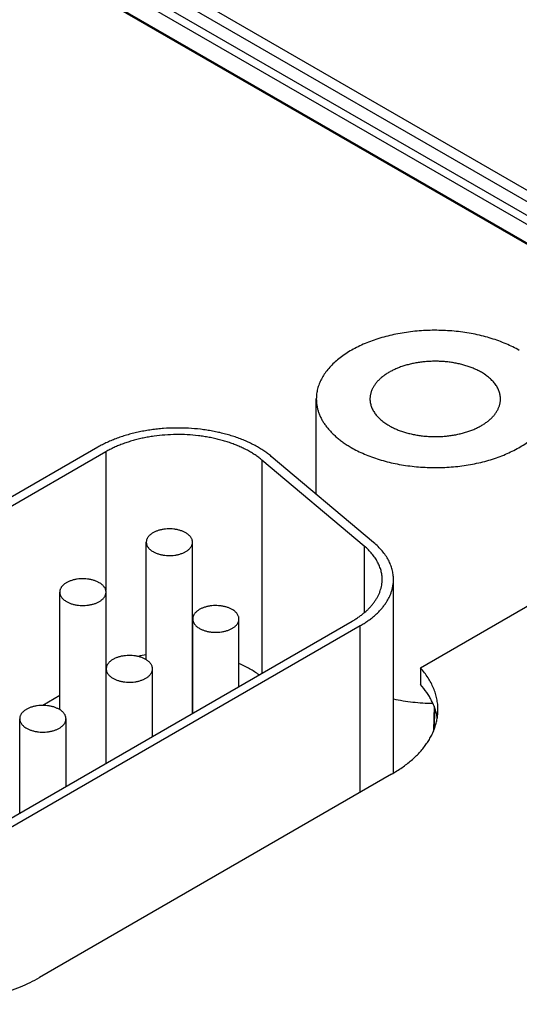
# Model space of a CAD drawing. Header units: inches. Extents: x 0 to 34, y 0 to 22.
# Tile 105 of 118: x 31.021 to 31.463, y 13.773 to 14.643. Entities that reach past the tile are written whole.
import ezdxf

# ---------------------------------------------------------------- set-up
doc = ezdxf.new("R2010")
doc.units = ezdxf.units.IN
doc.header["$LTSCALE"] = 1.87
doc.header["$MEASUREMENT"] = 0
doc.layers.get('0').update_dxf_attribs({"linetype": 'CONTINUOUS'})

msp = doc.modelspace()

# ---------------------------------------------------------------- linework, layer by layer
at = {"color": 7, "linetype": 'CONTINUOUS'}
for p, q in [((32.24163, 14.03607), (30.38412, 15.10857)), ((32.25663, 14.03756), (30.39912, 15.11006)), ((30.43673, 15.06607), (32.23051, 14.03037)), ((30.43325, 15.06011), (32.22703, 14.02441)), ((32.21423, 14.01416), (30.42496, 15.04726)), ((30.43301, 15.04376), (32.22679, 14.00805)), ((31.28337, 14.22357), (31.28337, 14.30776)), ((31.09046, 14.26518), (30.73805, 14.0617)), ((31.09753, 14.2611), (30.74512, 14.05762)), ((31.09753, 14.2611), (31.09753, 14.13853)), ((31.33397, 14.18098), (31.24363, 14.25701)), ((31.32572, 14.17771), (31.23538, 14.25375)), ((31.23538, 14.25375), (31.23538, 14.06551)), ((31.13321, 14.07737), (31.13321, 14.1812)), ((31.17401, 14.03008), (31.17401, 14.1812)), ((31.32572, 14.17771), (31.32572, 14.11893)), ((31.35151, 13.97726), (31.35151, 14.14832)), ((31.0568, 14.0333), (31.0568, 14.13711)), ((31.09768, 13.98601), (31.09768, 14.13711)), ((31.37527, 14.07025), (31.47356, 14.127)), ((31.00408, 13.93197), (31.31515, 14.11157)), ((31.01116, 13.92788), (31.32222, 14.10749)), ((31.17418, 14.03018), (31.17418, 14.11343)), ((31.21506, 14.05378), (31.21506, 14.11343)), ((31.32222, 13.96031), (31.32222, 14.10749)), ((31.17418, 14.0839), (31.17401, 14.08391)), ((31.09779, 14.06937), (31.09768, 14.06931)), ((31.09781, 13.98608), (31.09781, 14.06934)), ((31.13869, 14.00969), (31.13869, 14.06934)), ((31.37527, 14.07025), (31.37527, 14.05556)), ((31.0568, 14.04571), (31.04179, 14.03704)), ((31.38732, 14.0364), (31.38678, 14.01499)), ((31.38763, 14.01632), (31.38808, 14.03436)), ((31.02144, 13.94199), (31.02144, 14.02524)), ((31.06232, 13.96559), (31.06232, 14.02524)), ((31.34986, 13.97627), (31.03879, 13.79666))]:
    msp.add_line(p, q, dxfattribs=at)
for centre, radius, start, end in [((31.15871, 13.9466), 0.13765, 100.68028, 103.80221), ((31.39014, 14.01491), 0.00336, 178.57231, 190.38756)]:
    msp.add_arc(centre, radius, start, end, dxfattribs=at)
for points, knots in [([(31.46261, 14.35063), (31.46076, 14.3517), (31.45691, 14.35376), (31.45088, 14.35654), (31.4445, 14.35906), (31.43783, 14.3613), (31.43088, 14.36326), (31.42371, 14.36491), (31.41635, 14.36625), (31.40883, 14.36728), (31.40121, 14.36799), (31.39351, 14.36837), (31.38579, 14.36843), (31.37808, 14.36815), (31.37043, 14.36755), (31.36288, 14.36663), (31.35546, 14.36539), (31.34822, 14.36384), (31.34119, 14.36199), (31.33442, 14.35984), (31.32795, 14.35741), (31.32179, 14.35472), (31.316, 14.35177), (31.3106, 14.34858), (31.30561, 14.34517), (31.30107, 14.34155), (31.29701, 14.33776), (31.29343, 14.33379), (31.29037, 14.32968), (31.28824, 14.32613), (31.28682, 14.32324), (31.2859, 14.32107), (31.28512, 14.31888), (31.28448, 14.31667), (31.28398, 14.31446), (31.28363, 14.31223), (31.28341, 14.31), (31.28337, 14.30851), (31.28337, 14.30776)], [0, 0, 0, 0, 0.030664, 0.062385, 0.095097, 0.128718, 0.163154, 0.198301, 0.234044, 0.270264, 0.306835, 0.343626, 0.380507, 0.417343, 0.454002, 0.490353, 0.526269, 0.561627, 0.596312, 0.630216, 0.663241, 0.695301, 0.726323, 0.756253, 0.785052, 0.812704, 0.839219, 0.864632, 0.88901, 0.91245, 0.923863, 0.935095, 0.946167, 0.957102, 0.967926, 0.978665, 0.989347, 1, 1, 1, 1]), ([(31.42912, 14.33129), (31.4281, 14.33188), (31.42599, 14.33301), (31.42267, 14.33454), (31.41918, 14.33592), (31.41551, 14.33715), (31.4117, 14.33822), (31.40776, 14.33913), (31.40372, 14.33987), (31.3996, 14.34043), (31.39541, 14.34082), (31.39119, 14.34103), (31.38695, 14.34106), (31.38272, 14.34091), (31.37852, 14.34058), (31.37438, 14.34007), (31.3703, 14.33939), (31.36633, 14.33854), (31.36248, 14.33752), (31.35876, 14.33635), (31.35521, 14.33501), (31.35183, 14.33353), (31.34865, 14.33191), (31.34568, 14.33016), (31.34295, 14.32829), (31.34046, 14.32631), (31.33858, 14.32455), (31.33721, 14.3231), (31.33597, 14.32165), (31.33458, 14.31979), (31.33319, 14.31747), (31.33228, 14.31548), (31.3317, 14.31386), (31.33135, 14.31265), (31.33108, 14.31144), (31.33088, 14.31022), (31.33076, 14.30899), (31.33074, 14.30817), (31.33074, 14.30776)], [0, 0, 0, 0, 0.030664, 0.062385, 0.095097, 0.128718, 0.163154, 0.198301, 0.234045, 0.270265, 0.306836, 0.343627, 0.380508, 0.417344, 0.454003, 0.490354, 0.52627, 0.561629, 0.596314, 0.630218, 0.663243, 0.695302, 0.726325, 0.756255, 0.785054, 0.812706, 0.839221, 0.852065, 0.864641, 0.889018, 0.912459, 0.935095, 0.946167, 0.957102, 0.967926, 0.978665, 0.989347, 1, 1, 1, 1]), ([(31.44599, 14.30776), (31.44599, 14.30831), (31.44595, 14.3094), (31.44574, 14.31103), (31.44539, 14.31266), (31.44491, 14.31427), (31.44428, 14.31587), (31.44353, 14.31744), (31.44264, 14.319), (31.44161, 14.32052), (31.44047, 14.32202), (31.43874, 14.32399), (31.43679, 14.32586), (31.43465, 14.32761), (31.4323, 14.32935), (31.43042, 14.33054), (31.42912, 14.33129)], [0, 0, 0, 0, 0.053903, 0.108064, 0.162735, 0.218157, 0.274554, 0.332128, 0.39106, 0.451505, 0.513593, 0.577429, 0.710592, 0.780061, 0.851464, 1, 1, 1, 1]), ([(31.28337, 14.30776), (31.28337, 14.30677), (31.28345, 14.30478), (31.28383, 14.30181), (31.28447, 14.29884), (31.28535, 14.29591), (31.28649, 14.293), (31.28786, 14.29012), (31.28949, 14.2873), (31.29135, 14.28452), (31.29344, 14.2818), (31.29576, 14.27914), (31.29831, 14.27655), (31.30107, 14.27403), (31.30404, 14.2716), (31.30721, 14.26926), (31.31058, 14.26701), (31.31292, 14.26559), (31.31412, 14.2649)], [0, 0, 0, 0, 0.053898, 0.108054, 0.16272, 0.218138, 0.274529, 0.332098, 0.391025, 0.451465, 0.513548, 0.577378, 0.643037, 0.71058, 0.780043, 0.85144, 0.924766, 1, 1, 1, 1]), ([(31.31412, 14.2649), (31.31598, 14.26382), (31.31982, 14.26177), (31.32586, 14.25898), (31.33223, 14.25647), (31.33891, 14.25422), (31.34585, 14.25227), (31.35302, 14.25062), (31.36039, 14.24927), (31.3679, 14.24825), (31.37552, 14.24754), (31.38322, 14.24716), (31.39094, 14.2471), (31.39865, 14.24737), (31.4063, 14.24797), (31.41386, 14.2489), (31.42128, 14.25014), (31.42852, 14.25169), (31.43554, 14.25354), (31.44231, 14.25569), (31.44879, 14.25811), (31.45494, 14.26081), (31.46073, 14.26376), (31.46614, 14.26695), (31.47112, 14.27036), (31.47566, 14.27397), (31.47973, 14.27777), (31.4833, 14.28174), (31.48636, 14.28584), (31.48849, 14.2894), (31.48991, 14.29229), (31.49083, 14.29446), (31.49161, 14.29665), (31.49225, 14.29885), (31.49275, 14.30107), (31.4931, 14.3033), (31.49332, 14.30553), (31.49337, 14.30702), (31.49337, 14.30776)], [0, 0, 0, 0, 0.030664, 0.062385, 0.095097, 0.128718, 0.163154, 0.198301, 0.234044, 0.270264, 0.306835, 0.343626, 0.380507, 0.417343, 0.454002, 0.490353, 0.526269, 0.561627, 0.596312, 0.630216, 0.663241, 0.695301, 0.726323, 0.756253, 0.785052, 0.812704, 0.839219, 0.864632, 0.88901, 0.91245, 0.923863, 0.935095, 0.946167, 0.957102, 0.967926, 0.978665, 0.989347, 1, 1, 1, 1]), ([(31.33074, 14.30776), (31.33074, 14.30722), (31.33078, 14.30613), (31.33099, 14.30449), (31.33134, 14.30287), (31.33183, 14.30126), (31.33245, 14.29966), (31.33321, 14.29808), (31.3341, 14.29653), (31.33512, 14.29501), (31.33627, 14.29351), (31.33799, 14.29154), (31.33994, 14.28967), (31.34208, 14.28792), (31.34444, 14.28618), (31.34632, 14.28499), (31.34762, 14.28424)], [0, 0, 0, 0, 0.053903, 0.108064, 0.162735, 0.218157, 0.274554, 0.332128, 0.39106, 0.451505, 0.513593, 0.577429, 0.710592, 0.780061, 0.851464, 1, 1, 1, 1]), ([(31.34762, 14.28424), (31.34864, 14.28365), (31.35075, 14.28252), (31.35406, 14.28099), (31.35756, 14.27961), (31.36122, 14.27838), (31.36503, 14.27731), (31.36897, 14.2764), (31.37301, 14.27566), (31.37713, 14.2751), (31.38132, 14.27471), (31.38554, 14.2745), (31.38978, 14.27447), (31.39401, 14.27462), (31.39821, 14.27495), (31.40236, 14.27545), (31.40643, 14.27614), (31.4104, 14.27699), (31.41426, 14.278), (31.41797, 14.27918), (31.42153, 14.28051), (31.4249, 14.28199), (31.42808, 14.28361), (31.43105, 14.28536), (31.43379, 14.28724), (31.43628, 14.28922), (31.43816, 14.29097), (31.43952, 14.29243), (31.44077, 14.29387), (31.44215, 14.29573), (31.44354, 14.29805), (31.44446, 14.30005), (31.44503, 14.30166), (31.44538, 14.30287), (31.44566, 14.30409), (31.44585, 14.30531), (31.44597, 14.30654), (31.44599, 14.30736), (31.44599, 14.30776)], [0, 0, 0, 0, 0.030664, 0.062385, 0.095097, 0.128718, 0.163154, 0.198301, 0.234045, 0.270265, 0.306836, 0.343627, 0.380508, 0.417344, 0.454003, 0.490354, 0.52627, 0.561629, 0.596314, 0.630218, 0.663243, 0.695302, 0.726325, 0.756255, 0.785054, 0.812706, 0.839221, 0.852065, 0.864641, 0.889018, 0.912459, 0.935095, 0.946167, 0.957102, 0.967926, 0.978665, 0.989347, 1, 1, 1, 1]), ([(31.24363, 14.25701), (31.24258, 14.2579), (31.24039, 14.25963), (31.23692, 14.26208), (31.23323, 14.26442), (31.22932, 14.26664), (31.22521, 14.26873), (31.2209, 14.27069), (31.21642, 14.27251), (31.21176, 14.27419), (31.20696, 14.27571), (31.20202, 14.27708), (31.19696, 14.27829), (31.19179, 14.27935), (31.18653, 14.28023), (31.17939, 14.28119), (31.17034, 14.28196), (31.15941, 14.2822), (31.15029, 14.28182), (31.14306, 14.28116), (31.1377, 14.28051), (31.13241, 14.27968), (31.1272, 14.27869), (31.1221, 14.27753), (31.11712, 14.27622), (31.11226, 14.27475), (31.10756, 14.27313), (31.10301, 14.27136), (31.09864, 14.26945), (31.09446, 14.2674), (31.09177, 14.26593), (31.09046, 14.26518)], [0, 0, 0, 0, 0.025527, 0.051842, 0.078938, 0.106802, 0.135411, 0.164738, 0.194746, 0.225396, 0.256641, 0.288432, 0.320714, 0.353431, 0.386522, 0.419924, 0.487397, 0.555324, 0.623165, 0.656887, 0.690385, 0.723595, 0.756452, 0.788896, 0.820868, 0.852314, 0.883182, 0.913424, 0.942998, 0.971867, 1, 1, 1, 1]), ([(31.23538, 14.25375), (31.23443, 14.25454), (31.23247, 14.2561), (31.22935, 14.25831), (31.22602, 14.26042), (31.2225, 14.26241), (31.2188, 14.2643), (31.21493, 14.26606), (31.21089, 14.2677), (31.20671, 14.2692), (31.20238, 14.27058), (31.19794, 14.27181), (31.19338, 14.2729), (31.18873, 14.27385), (31.18399, 14.27464), (31.17757, 14.27551), (31.16942, 14.2762), (31.15958, 14.27641), (31.14976, 14.276), (31.14166, 14.27514), (31.13528, 14.27415), (31.1306, 14.27325), (31.12601, 14.27221), (31.12152, 14.27103), (31.11715, 14.26971), (31.11292, 14.26825), (31.10883, 14.26666), (31.10489, 14.26494), (31.10113, 14.2631), (31.09871, 14.26178), (31.09753, 14.2611)], [0, 0, 0, 0, 0.025527, 0.051842, 0.078938, 0.106803, 0.135412, 0.164739, 0.194748, 0.225398, 0.256643, 0.288434, 0.320717, 0.353434, 0.386525, 0.419928, 0.487401, 0.555329, 0.62317, 0.690382, 0.723592, 0.75645, 0.788894, 0.820867, 0.852313, 0.883181, 0.913423, 0.942998, 0.971867, 1, 1, 1, 1]), ([(31.16803, 14.18953), (31.16767, 14.18974), (31.16692, 14.19014), (31.16575, 14.19068), (31.16451, 14.19117), (31.16276, 14.19176), (31.16046, 14.19234), (31.15757, 14.1928), (31.1546, 14.19301), (31.15161, 14.19297), (31.14867, 14.19267), (31.14628, 14.19222), (31.14444, 14.19174), (31.14313, 14.19132), (31.14187, 14.19085), (31.14067, 14.19032), (31.13955, 14.18975), (31.1385, 14.18913), (31.13753, 14.18847), (31.13665, 14.18777), (31.13586, 14.18703), (31.13516, 14.18626), (31.13457, 14.18546), (31.13408, 14.18464), (31.13369, 14.1838), (31.13341, 14.18294), (31.13324, 14.18207), (31.13321, 14.18149), (31.13321, 14.1812)], [0, 0, 0, 0, 0.030668, 0.062394, 0.095111, 0.128737, 0.19831, 0.270266, 0.343622, 0.417333, 0.490336, 0.561603, 0.596293, 0.630202, 0.663231, 0.695296, 0.726323, 0.756257, 0.78506, 0.812717, 0.839236, 0.864652, 0.889033, 0.912477, 0.935117, 0.957117, 0.978673, 1, 1, 1, 1]), ([(31.17401, 14.1812), (31.17401, 14.1814), (31.17399, 14.18178), (31.17392, 14.18236), (31.17379, 14.18294), (31.17356, 14.1837), (31.17315, 14.18465), (31.17246, 14.18575), (31.1716, 14.18679), (31.17056, 14.18778), (31.16937, 14.18871), (31.16849, 14.18927), (31.16803, 14.18953)], [0, 0, 0, 0, 0.053917, 0.108092, 0.162777, 0.218213, 0.332131, 0.451468, 0.577364, 0.71056, 0.851425, 1, 1, 1, 1]), ([(31.13321, 14.1812), (31.13321, 14.18101), (31.13322, 14.18062), (31.1333, 14.18004), (31.13342, 14.17947), (31.13365, 14.1787), (31.13407, 14.17775), (31.13475, 14.17666), (31.13561, 14.17561), (31.13665, 14.17462), (31.13785, 14.17369), (31.13872, 14.17314), (31.13918, 14.17287)], [0, 0, 0, 0, 0.053917, 0.108092, 0.162777, 0.218213, 0.332131, 0.451468, 0.577364, 0.71056, 0.851425, 1, 1, 1, 1]), ([(31.13918, 14.17287), (31.13954, 14.17267), (31.14029, 14.17227), (31.14146, 14.17173), (31.1427, 14.17124), (31.14445, 14.17065), (31.14676, 14.17006), (31.14964, 14.16961), (31.15261, 14.1694), (31.1556, 14.16944), (31.15855, 14.16973), (31.16094, 14.17018), (31.16277, 14.17067), (31.16409, 14.17108), (31.16535, 14.17156), (31.16654, 14.17208), (31.16767, 14.17265), (31.16872, 14.17327), (31.16969, 14.17394), (31.17057, 14.17464), (31.17136, 14.17538), (31.17205, 14.17615), (31.17265, 14.17694), (31.17314, 14.17777), (31.17352, 14.17861), (31.1738, 14.17946), (31.17397, 14.18033), (31.17401, 14.18091), (31.17401, 14.1812)], [0, 0, 0, 0, 0.030668, 0.062394, 0.095111, 0.128737, 0.19831, 0.270266, 0.343622, 0.417333, 0.490336, 0.561603, 0.596293, 0.630202, 0.663231, 0.695296, 0.726323, 0.756257, 0.78506, 0.812717, 0.839236, 0.864652, 0.889033, 0.912477, 0.935117, 0.957117, 0.978673, 1, 1, 1, 1]), ([(31.34151, 14.14832), (31.34151, 14.14897), (31.34147, 14.15027), (31.34128, 14.15223), (31.34096, 14.15417), (31.34051, 14.15611), (31.33994, 14.15804), (31.33925, 14.15995), (31.33843, 14.16185), (31.33716, 14.16437), (31.33526, 14.16748), (31.33253, 14.17106), (31.32934, 14.17451), (31.32697, 14.17666), (31.32572, 14.17771)], [0, 0, 0, 0, 0.056694, 0.113547, 0.170717, 0.228357, 0.286614, 0.345626, 0.405523, 0.466423, 0.591606, 0.721942, 0.857959, 1, 1, 1, 1]), ([(31.35151, 14.14832), (31.35151, 14.14904), (31.35146, 14.15049), (31.35125, 14.15266), (31.3509, 14.15482), (31.3504, 14.15698), (31.34977, 14.15912), (31.349, 14.16124), (31.34808, 14.16335), (31.34668, 14.16616), (31.34456, 14.16961), (31.34153, 14.17359), (31.33799, 14.17742), (31.33536, 14.17981), (31.33397, 14.18098)], [0, 0, 0, 0, 0.056694, 0.113547, 0.170717, 0.228357, 0.286614, 0.345626, 0.405523, 0.466423, 0.591606, 0.721942, 0.857959, 1, 1, 1, 1]), ([(31.09169, 14.14545), (31.09133, 14.14566), (31.09058, 14.14606), (31.08941, 14.1466), (31.08817, 14.14709), (31.08641, 14.14768), (31.0841, 14.14827), (31.08121, 14.14873), (31.07824, 14.14894), (31.07524, 14.1489), (31.07229, 14.1486), (31.0699, 14.14815), (31.06806, 14.14766), (31.06674, 14.14725), (31.06548, 14.14677), (31.06428, 14.14625), (31.06315, 14.14567), (31.0621, 14.14505), (31.06113, 14.14439), (31.06025, 14.14369), (31.05945, 14.14295), (31.05876, 14.14218), (31.05816, 14.14138), (31.05767, 14.14055), (31.05728, 14.13971), (31.057, 14.13885), (31.05684, 14.13798), (31.0568, 14.1374), (31.0568, 14.13711)], [0, 0, 0, 0, 0.030668, 0.062394, 0.095111, 0.128737, 0.19831, 0.270266, 0.343622, 0.417333, 0.490336, 0.561603, 0.596293, 0.630202, 0.663231, 0.695296, 0.726323, 0.756257, 0.78506, 0.812717, 0.839236, 0.864652, 0.889033, 0.912477, 0.935117, 0.957117, 0.978673, 1, 1, 1, 1]), ([(31.09768, 14.13711), (31.09768, 14.1373), (31.09766, 14.13769), (31.09759, 14.13827), (31.09747, 14.13884), (31.09723, 14.13961), (31.09682, 14.14057), (31.09613, 14.14166), (31.09527, 14.14271), (31.09423, 14.1437), (31.09303, 14.14463), (31.09215, 14.14519), (31.09169, 14.14545)], [0, 0, 0, 0, 0.053917, 0.108092, 0.162777, 0.218213, 0.332131, 0.451468, 0.577364, 0.71056, 0.851425, 1, 1, 1, 1]), ([(31.31515, 14.11157), (31.31618, 14.11217), (31.31819, 14.11338), (31.32107, 14.11531), (31.32379, 14.11732), (31.32634, 14.11941), (31.32871, 14.12156), (31.33089, 14.12378), (31.33288, 14.12606), (31.33467, 14.12839), (31.33626, 14.13077), (31.33766, 14.1332), (31.33884, 14.13566), (31.33981, 14.13815), (31.34057, 14.14067), (31.34111, 14.14321), (31.34144, 14.14576), (31.34151, 14.14747), (31.34151, 14.14832)], [0, 0, 0, 0, 0.075234, 0.14856, 0.219957, 0.28942, 0.356963, 0.422622, 0.486452, 0.548535, 0.608975, 0.667902, 0.725471, 0.781862, 0.83728, 0.891946, 0.946102, 1, 1, 1, 1]), ([(31.32222, 14.10749), (31.32336, 14.10815), (31.32559, 14.1095), (31.3288, 14.11164), (31.33182, 14.11388), (31.33465, 14.11619), (31.33728, 14.11859), (31.33971, 14.12105), (31.34192, 14.12358), (31.34391, 14.12618), (31.34568, 14.12882), (31.34723, 14.13152), (31.34854, 14.13425), (31.34962, 14.13702), (31.35046, 14.13982), (31.35107, 14.14264), (31.35143, 14.14548), (31.35151, 14.14737), (31.35151, 14.14832)], [0, 0, 0, 0, 0.075234, 0.14856, 0.219957, 0.28942, 0.356963, 0.422622, 0.486452, 0.548535, 0.608975, 0.667902, 0.725471, 0.781862, 0.83728, 0.891946, 0.946102, 1, 1, 1, 1]), ([(31.0568, 14.13711), (31.0568, 14.13692), (31.05682, 14.13653), (31.05689, 14.13595), (31.05701, 14.13537), (31.05725, 14.1346), (31.05766, 14.13365), (31.05835, 14.13256), (31.05921, 14.13151), (31.06025, 14.13051), (31.06145, 14.12959), (31.06233, 14.12903), (31.06279, 14.12876)], [0, 0, 0, 0, 0.053917, 0.108092, 0.162777, 0.218213, 0.332131, 0.451468, 0.577364, 0.71056, 0.851425, 1, 1, 1, 1]), ([(31.06279, 14.12876), (31.06315, 14.12856), (31.0639, 14.12815), (31.06507, 14.12761), (31.06631, 14.12712), (31.06806, 14.12653), (31.07038, 14.12595), (31.07327, 14.12549), (31.07624, 14.12528), (31.07924, 14.12532), (31.08219, 14.12561), (31.08458, 14.12607), (31.08642, 14.12655), (31.08774, 14.12697), (31.089, 14.12744), (31.0902, 14.12797), (31.09133, 14.12854), (31.09238, 14.12916), (31.09335, 14.12983), (31.09423, 14.13053), (31.09502, 14.13127), (31.09572, 14.13204), (31.09632, 14.13284), (31.09681, 14.13367), (31.0972, 14.13451), (31.09747, 14.13537), (31.09764, 14.13623), (31.09768, 14.13682), (31.09768, 14.13711)], [0, 0, 0, 0, 0.030668, 0.062394, 0.095111, 0.128737, 0.19831, 0.270266, 0.343622, 0.417333, 0.490336, 0.561603, 0.596293, 0.630202, 0.663231, 0.695296, 0.726323, 0.756257, 0.78506, 0.812717, 0.839236, 0.864652, 0.889033, 0.912477, 0.935117, 0.957117, 0.978673, 1, 1, 1, 1]), ([(31.20907, 14.12177), (31.20871, 14.12198), (31.20796, 14.12238), (31.20679, 14.12292), (31.20555, 14.12341), (31.20379, 14.124), (31.20148, 14.12459), (31.19859, 14.12505), (31.19562, 14.12526), (31.19262, 14.12522), (31.18967, 14.12492), (31.18728, 14.12447), (31.18544, 14.12398), (31.18412, 14.12357), (31.18286, 14.12309), (31.18166, 14.12257), (31.18053, 14.12199), (31.17948, 14.12137), (31.17851, 14.12071), (31.17763, 14.12001), (31.17683, 14.11927), (31.17614, 14.1185), (31.17554, 14.1177), (31.17505, 14.11687), (31.17466, 14.11603), (31.17438, 14.11517), (31.17422, 14.1143), (31.17418, 14.11372), (31.17418, 14.11343)], [0, 0, 0, 0, 0.030668, 0.062394, 0.095111, 0.128737, 0.19831, 0.270266, 0.343622, 0.417333, 0.490336, 0.561603, 0.596293, 0.630202, 0.663231, 0.695296, 0.726323, 0.756257, 0.78506, 0.812717, 0.839236, 0.864652, 0.889033, 0.912477, 0.935117, 0.957117, 0.978673, 1, 1, 1, 1]), ([(31.21506, 14.11343), (31.21506, 14.11362), (31.21504, 14.11401), (31.21497, 14.11459), (31.21484, 14.11517), (31.21461, 14.11593), (31.2142, 14.11689), (31.21351, 14.11798), (31.21265, 14.11903), (31.21161, 14.12002), (31.21041, 14.12095), (31.20953, 14.12151), (31.20907, 14.12177)], [0, 0, 0, 0, 0.053917, 0.108092, 0.162777, 0.218213, 0.332131, 0.451468, 0.577364, 0.71056, 0.851425, 1, 1, 1, 1]), ([(31.17418, 14.11343), (31.17418, 14.11324), (31.1742, 14.11285), (31.17427, 14.11227), (31.17439, 14.11169), (31.17463, 14.11092), (31.17504, 14.10997), (31.17573, 14.10888), (31.17659, 14.10783), (31.17763, 14.10683), (31.17883, 14.10591), (31.17971, 14.10535), (31.18017, 14.10508)], [0, 0, 0, 0, 0.053917, 0.108092, 0.162777, 0.218213, 0.332131, 0.451468, 0.577364, 0.71056, 0.851425, 1, 1, 1, 1]), ([(31.18017, 14.10508), (31.18053, 14.10488), (31.18128, 14.10447), (31.18245, 14.10393), (31.18369, 14.10344), (31.18544, 14.10285), (31.18776, 14.10227), (31.19065, 14.10181), (31.19362, 14.1016), (31.19662, 14.10164), (31.19957, 14.10193), (31.20196, 14.10239), (31.2038, 14.10287), (31.20512, 14.10329), (31.20638, 14.10376), (31.20758, 14.10429), (31.20871, 14.10486), (31.20976, 14.10548), (31.21073, 14.10615), (31.21161, 14.10685), (31.2124, 14.10759), (31.2131, 14.10836), (31.2137, 14.10916), (31.21419, 14.10999), (31.21458, 14.11083), (31.21485, 14.11169), (31.21502, 14.11256), (31.21506, 14.11314), (31.21506, 14.11343)], [0, 0, 0, 0, 0.030668, 0.062394, 0.095111, 0.128737, 0.19831, 0.270266, 0.343622, 0.417333, 0.490336, 0.561603, 0.596293, 0.630202, 0.663231, 0.695296, 0.726323, 0.756257, 0.78506, 0.812717, 0.839236, 0.864652, 0.889033, 0.912477, 0.935117, 0.957117, 0.978673, 1, 1, 1, 1]), ([(31.1327, 14.07768), (31.13234, 14.07789), (31.1316, 14.07829), (31.13042, 14.07883), (31.12918, 14.07932), (31.12743, 14.07991), (31.12511, 14.0805), (31.12223, 14.08095), (31.11925, 14.08116), (31.11626, 14.08112), (31.1133, 14.08083), (31.11091, 14.08038), (31.10907, 14.07989), (31.10775, 14.07947), (31.10649, 14.079), (31.10529, 14.07848), (31.10416, 14.0779), (31.10311, 14.07728), (31.10214, 14.07662), (31.10126, 14.07591), (31.10047, 14.07517), (31.09977, 14.0744), (31.09918, 14.0736), (31.09868, 14.07278), (31.0983, 14.07194), (31.09802, 14.07108), (31.09785, 14.07021), (31.09781, 14.06963), (31.09781, 14.06934)], [0, 0, 0, 0, 0.030668, 0.062394, 0.095111, 0.128737, 0.19831, 0.270266, 0.343622, 0.417333, 0.490336, 0.561603, 0.596293, 0.630202, 0.663231, 0.695296, 0.726323, 0.756257, 0.78506, 0.812717, 0.839236, 0.864652, 0.889033, 0.912477, 0.935117, 0.957117, 0.978673, 1, 1, 1, 1]), ([(31.13869, 14.06934), (31.13869, 14.06953), (31.13867, 14.06992), (31.1386, 14.0705), (31.13848, 14.07107), (31.13825, 14.07184), (31.13783, 14.07279), (31.13715, 14.07389), (31.13628, 14.07494), (31.13524, 14.07593), (31.13404, 14.07686), (31.13317, 14.07741), (31.1327, 14.07768)], [0, 0, 0, 0, 0.053917, 0.108092, 0.162777, 0.218213, 0.332131, 0.451468, 0.577364, 0.71056, 0.851425, 1, 1, 1, 1]), ([(31.23274, 14.06399), (31.23145, 14.06496), (31.22876, 14.06685), (31.22448, 14.06947), (31.2199, 14.07191), (31.21671, 14.07339), (31.21507, 14.07409)], [0, 0, 0, 0, 0.236978, 0.482818, 0.737283, 1, 1, 1, 1]), ([(31.09781, 14.06934), (31.09781, 14.06914), (31.09783, 14.06875), (31.0979, 14.06818), (31.09803, 14.0676), (31.09826, 14.06683), (31.09867, 14.06588), (31.09936, 14.06478), (31.10022, 14.06373), (31.10126, 14.06274), (31.10246, 14.06181), (31.10334, 14.06126), (31.1038, 14.06099)], [0, 0, 0, 0, 0.053917, 0.108092, 0.162777, 0.218213, 0.332131, 0.451468, 0.577364, 0.71056, 0.851425, 1, 1, 1, 1]), ([(31.1038, 14.06099), (31.10416, 14.06078), (31.10491, 14.06038), (31.10608, 14.05984), (31.10732, 14.05935), (31.10908, 14.05876), (31.11139, 14.05817), (31.11428, 14.05772), (31.11725, 14.05751), (31.12025, 14.05755), (31.1232, 14.05784), (31.1256, 14.05829), (31.12743, 14.05878), (31.12875, 14.0592), (31.13001, 14.05967), (31.13121, 14.0602), (31.13234, 14.06077), (31.13339, 14.06139), (31.13436, 14.06205), (31.13524, 14.06276), (31.13604, 14.0635), (31.13673, 14.06427), (31.13733, 14.06507), (31.13782, 14.06589), (31.13821, 14.06673), (31.13849, 14.06759), (31.13865, 14.06846), (31.13869, 14.06905), (31.13869, 14.06934)], [0, 0, 0, 0, 0.030668, 0.062394, 0.095111, 0.128737, 0.19831, 0.270266, 0.343622, 0.417333, 0.490336, 0.561603, 0.596293, 0.630202, 0.663231, 0.695296, 0.726323, 0.756257, 0.78506, 0.812717, 0.839236, 0.864652, 0.889033, 0.912477, 0.935117, 0.957117, 0.978673, 1, 1, 1, 1]), ([(31.39078, 14.03331), (31.39078, 14.03411), (31.39074, 14.03571), (31.39055, 14.03811), (31.39025, 14.04051), (31.38981, 14.04289), (31.38926, 14.04527), (31.38835, 14.04845), (31.38691, 14.05239), (31.3847, 14.05702), (31.38202, 14.06157), (31.37888, 14.06602), (31.37652, 14.06886), (31.37527, 14.07025)], [0, 0, 0, 0, 0.058543, 0.11719, 0.176042, 0.2352, 0.294762, 0.354823, 0.476762, 0.60172, 0.730274, 0.862906, 1, 1, 1, 1]), ([(31.3902, 14.02598), (31.38999, 14.02727), (31.38947, 14.02985), (31.38838, 14.03369), (31.38696, 14.03748), (31.38524, 14.04123), (31.3832, 14.04493), (31.38003, 14.04984), (31.37727, 14.05332), (31.37527, 14.05556)], [0, 0, 0, 0, 0.116909, 0.235312, 0.355676, 0.478425, 0.603939, 0.73255, 1, 1, 1, 1]), ([(31.3515, 14.0428), (31.3543, 14.04219), (31.35998, 14.04112), (31.36862, 14.03995), (31.37739, 14.0392), (31.38329, 14.03899), (31.38625, 14.03895)], [0, 0, 0, 0, 0.245421, 0.494664, 0.746585, 1, 1, 1, 1]), ([(31.05634, 14.03359), (31.05598, 14.03379), (31.05523, 14.0342), (31.05405, 14.03474), (31.05281, 14.03523), (31.05106, 14.03582), (31.04875, 14.0364), (31.04586, 14.03686), (31.04288, 14.03707), (31.03989, 14.03703), (31.03694, 14.03674), (31.03454, 14.03628), (31.0327, 14.0358), (31.03138, 14.03538), (31.03012, 14.03491), (31.02892, 14.03438), (31.0278, 14.03381), (31.02675, 14.03319), (31.02577, 14.03252), (31.02489, 14.03182), (31.0241, 14.03108), (31.0234, 14.03031), (31.02281, 14.02951), (31.02231, 14.02868), (31.02193, 14.02784), (31.02165, 14.02698), (31.02148, 14.02612), (31.02144, 14.02553), (31.02144, 14.02524)], [0, 0, 0, 0, 0.030668, 0.062394, 0.095111, 0.128737, 0.19831, 0.270266, 0.343622, 0.417333, 0.490336, 0.561603, 0.596293, 0.630202, 0.663231, 0.695296, 0.726323, 0.756257, 0.78506, 0.812717, 0.839236, 0.864652, 0.889033, 0.912477, 0.935117, 0.957117, 0.978673, 1, 1, 1, 1]), ([(31.06232, 14.02524), (31.06232, 14.02543), (31.06231, 14.02582), (31.06223, 14.0264), (31.06211, 14.02698), (31.06188, 14.02775), (31.06146, 14.0287), (31.06078, 14.02979), (31.05991, 14.03084), (31.05888, 14.03184), (31.05768, 14.03276), (31.0568, 14.03332), (31.05634, 14.03359)], [0, 0, 0, 0, 0.053917, 0.108092, 0.162777, 0.218213, 0.332131, 0.451468, 0.577364, 0.71056, 0.851425, 1, 1, 1, 1]), ([(31.34986, 13.97627), (31.35145, 13.97719), (31.35457, 13.97908), (31.35905, 13.98207), (31.36327, 13.98519), (31.36723, 13.98843), (31.3709, 13.99177), (31.37429, 13.99522), (31.37738, 13.99876), (31.38016, 14.00238), (31.38264, 14.00608), (31.3848, 14.00984), (31.38663, 14.01366), (31.38814, 14.01754), (31.38932, 14.02145), (31.39016, 14.02539), (31.39067, 14.02934), (31.39078, 14.03199), (31.39078, 14.03331)], [0, 0, 0, 0, 0.075234, 0.14856, 0.219957, 0.28942, 0.356963, 0.422622, 0.486452, 0.548535, 0.608975, 0.667902, 0.725471, 0.781862, 0.83728, 0.891946, 0.946102, 1, 1, 1, 1]), ([(31.02144, 14.02524), (31.02144, 14.02505), (31.02146, 14.02466), (31.02154, 14.02408), (31.02166, 14.02351), (31.02189, 14.02274), (31.02231, 14.02178), (31.02299, 14.02069), (31.02386, 14.01964), (31.02489, 14.01865), (31.02609, 14.01772), (31.02697, 14.01716), (31.02743, 14.0169)], [0, 0, 0, 0, 0.053917, 0.108092, 0.162777, 0.218213, 0.332131, 0.451468, 0.577364, 0.71056, 0.851425, 1, 1, 1, 1]), ([(31.02743, 14.0169), (31.02779, 14.01669), (31.02854, 14.01629), (31.02972, 14.01575), (31.03096, 14.01526), (31.03271, 14.01467), (31.03502, 14.01408), (31.03791, 14.01362), (31.04088, 14.01341), (31.04388, 14.01345), (31.04683, 14.01375), (31.04923, 14.0142), (31.05107, 14.01469), (31.05238, 14.0151), (31.05365, 14.01558), (31.05484, 14.0161), (31.05597, 14.01668), (31.05702, 14.0173), (31.05799, 14.01796), (31.05888, 14.01866), (31.05967, 14.0194), (31.06036, 14.02017), (31.06096, 14.02097), (31.06145, 14.0218), (31.06184, 14.02264), (31.06212, 14.0235), (31.06229, 14.02437), (31.06232, 14.02495), (31.06232, 14.02524)], [0, 0, 0, 0, 0.030668, 0.062394, 0.095111, 0.128737, 0.19831, 0.270266, 0.343622, 0.417333, 0.490336, 0.561603, 0.596293, 0.630202, 0.663231, 0.695296, 0.726323, 0.756257, 0.78506, 0.812717, 0.839236, 0.864652, 0.889033, 0.912477, 0.935117, 0.957117, 0.978673, 1, 1, 1, 1]), ([(30.87601, 13.78198), (30.87931, 13.781), (30.88604, 13.7792), (30.89634, 13.77698), (30.90692, 13.77524), (30.9177, 13.77398), (30.92862, 13.77321), (30.93961, 13.77295), (30.9506, 13.77318), (30.96152, 13.77391), (30.97231, 13.77513), (30.9829, 13.77684), (30.99323, 13.77903), (31.00323, 13.78167), (31.01284, 13.78477), (31.02199, 13.78828), (31.03064, 13.79221), (31.03614, 13.79513), (31.03879, 13.79666)], [0, 0, 0, 0, 0.061692, 0.12468, 0.188729, 0.253587, 0.318993, 0.384681, 0.450377, 0.515812, 0.580716, 0.644829, 0.707898, 0.769687, 0.829976, 0.888566, 0.945288, 1, 1, 1, 1])]:
    msp.add_open_spline(points, degree=3, knots=knots, dxfattribs=at)
msp.add_open_spline([(31.09781, 14.06939), (31.0978, 14.06938), (31.09779, 14.06938), (31.09779, 14.06937)], degree=3, dxfattribs=at)

doc.saveas('drawing.dxf')
